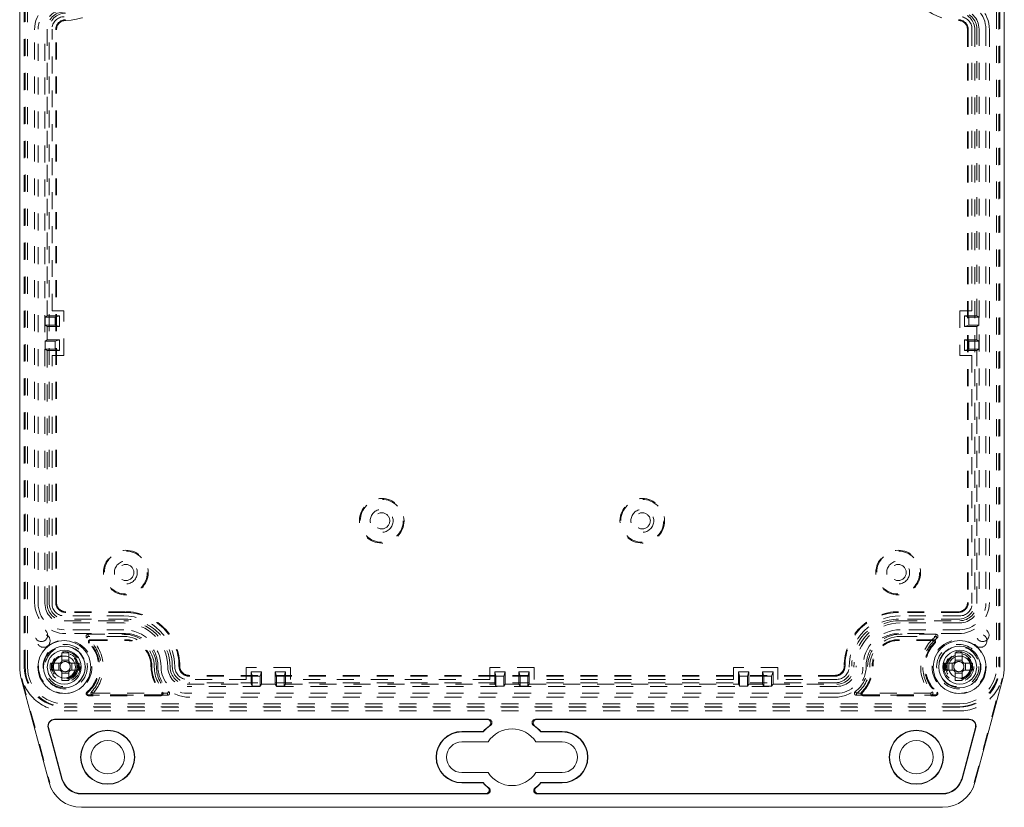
# Model space of a CAD drawing. Header units: inches. Extents: x 0.3 to 33.9, y 0.2 to 21.7.
# Tile 11 of 17: x 16.8 to 22.6, y 8.8 to 13.5. Entities that reach past the tile are written whole.
import ezdxf

# ---------------------------------------------------------------- set-up
doc = ezdxf.new("R2010")
doc.units = ezdxf.units.IN
doc.header["$MEASUREMENT"] = 0
doc.linetypes.add('SLD-Dashed', pattern=[0.075, 0.05, -0.025])
doc.linetypes.add('SLD-Solid', pattern=[0])

msp = doc.modelspace()

# ---------------------------------------------------------------- linework, layer by layer
at = {"color": 7, "linetype": 'SLD-Solid', "lineweight": 15}
for p, q in [((16.7764, 9.6509), (16.7764, 17.9119)), ((22.577, 17.9119), (22.577, 9.6509)), ((16.7853, 9.5829), (16.9495, 8.9703)), ((22.4039, 8.9703), (22.568, 9.5829)), ((16.9824, 9.3431), (19.5388, 9.3431)), ((19.5322, 9.3411), (16.9824, 9.3411)), ((19.8146, 9.3431), (22.3709, 9.3431)), ((22.3709, 9.3411), (19.8212, 9.3411)), ((16.9444, 9.2936), (17.0256, 8.9907)), ((17.0275, 8.9912), (16.9464, 9.2941)), ((22.407, 9.2941), (22.3258, 8.9912)), ((22.3278, 8.9907), (22.409, 9.2936)), ((19.3814, 9.2713), (19.5059, 9.2713)), ((19.5068, 9.2693), (19.3814, 9.2693)), ((19.5059, 9.2713), (19.5068, 9.2693)), ((19.8475, 9.2713), (19.8466, 9.2693)), ((19.972, 9.2693), (19.8466, 9.2693)), ((19.8475, 9.2713), (19.972, 9.2713)), ((19.536, 9.2102), (19.3814, 9.2102)), ((19.972, 9.2102), (19.8174, 9.2102)), ((19.3814, 9.0291), (19.536, 9.0291)), ((19.8174, 9.0291), (19.972, 9.0291)), ((19.3814, 8.97), (19.5068, 8.97)), ((19.5059, 8.968), (19.3814, 8.968)), ((19.5059, 8.968), (19.5068, 8.97)), ((19.8466, 8.97), (19.972, 8.97)), ((19.8475, 8.968), (19.8466, 8.97)), ((19.972, 8.968), (19.8475, 8.968)), ((19.523, 8.9052), (17.1396, 8.9052)), ((17.1396, 8.9031), (19.5291, 8.9031)), ((19.8243, 8.9031), (22.2137, 8.9031)), ((22.2137, 8.9052), (19.8304, 8.9052)), ((17.1396, 8.8244), (22.2137, 8.8244))]:
    msp.add_line(p, q, dxfattribs=at)
at = {"color": 7, "linetype": 'SLD-Dashed', "lineweight": 0}
for p, q in [((16.8032, 9.6509), (16.8032, 17.9119)), ((16.8087, 9.6534), (16.8087, 17.9094)), ((16.8229, 9.6509), (16.8229, 17.9119)), ((22.5305, 17.9119), (22.5305, 9.6509)), ((22.5447, 17.9094), (22.5447, 9.6534)), ((22.5502, 17.9119), (22.5502, 9.6509)), ((16.8643, 10.0314), (16.8643, 13.4074)), ((16.8852, 10.0249), (16.8852, 13.4114)), ((16.9252, 10.0249), (16.9252, 13.4114)), ((16.9384, 13.4114), (16.9384, 11.721)), ((16.9493, 10.0314), (16.9493, 13.4074)), ((16.9668, 11.75), (16.9668, 13.4114)), ((16.9887, 10.0314), (16.9887, 13.4074)), ((16.9934, 10.0314), (16.9934, 13.4074)), ((22.36, 13.4074), (22.36, 10.0314)), ((22.3647, 13.4074), (22.3647, 10.0314)), ((22.3866, 13.4114), (22.3866, 11.75)), ((22.4041, 13.4074), (22.4041, 10.0314)), ((22.415, 11.721), (22.415, 13.4114)), ((22.4282, 13.4114), (22.4282, 10.0249)), ((22.4682, 13.4114), (22.4682, 10.0249)), ((22.4891, 13.4074), (22.4891, 10.0314)), ((16.9384, 11.721), (16.9261, 11.7132)), ((16.9384, 11.721), (17.0107, 11.721)), ((17.0374, 11.75), (16.9668, 11.75)), ((17.0107, 11.721), (16.9861, 11.7132)), ((17.0107, 11.721), (17.0107, 11.6583)), ((17.0374, 11.4879), (17.0374, 11.75)), ((22.3866, 11.75), (22.3159, 11.75)), ((22.3159, 11.75), (22.3159, 11.4879)), ((22.415, 11.721), (22.3427, 11.721)), ((22.3427, 11.721), (22.3427, 11.6583)), ((22.3427, 11.721), (22.3673, 11.7132)), ((22.415, 11.721), (22.4273, 11.7132)), ((16.9261, 11.7132), (16.9261, 11.6662)), ((16.9861, 11.7132), (16.9261, 11.7132)), ((16.9261, 11.6662), (16.9384, 11.6583)), ((16.9261, 11.6662), (16.9861, 11.6662)), ((16.9861, 11.6662), (16.9861, 11.7132)), ((17.0107, 11.6583), (16.9861, 11.6662)), ((22.3427, 11.6583), (22.3673, 11.6662)), ((22.3673, 11.6662), (22.3673, 11.7132)), ((22.3673, 11.7132), (22.4273, 11.7132)), ((22.4273, 11.6662), (22.3673, 11.6662)), ((22.4273, 11.6662), (22.415, 11.6583)), ((22.4273, 11.7132), (22.4273, 11.6662)), ((17.0107, 11.6583), (16.9384, 11.6583)), ((16.9384, 11.6583), (16.9384, 11.5795)), ((22.3427, 11.6583), (22.415, 11.6583)), ((22.415, 11.5795), (22.415, 11.6583)), ((16.9384, 11.5795), (16.9261, 11.5717)), ((16.9261, 11.5717), (16.9261, 11.5247)), ((16.9861, 11.5717), (16.9261, 11.5717)), ((16.9384, 11.5795), (17.0107, 11.5795)), ((17.0107, 11.5795), (16.9861, 11.5717)), ((16.9861, 11.5247), (16.9861, 11.5717)), ((17.0107, 11.5795), (17.0107, 11.5168)), ((22.415, 11.5795), (22.3427, 11.5795)), ((22.3427, 11.5795), (22.3673, 11.5717)), ((22.3427, 11.5795), (22.3427, 11.5168)), ((22.3673, 11.5247), (22.3673, 11.5717)), ((22.3673, 11.5717), (22.4273, 11.5717)), ((22.415, 11.5795), (22.4273, 11.5717)), ((22.4273, 11.5717), (22.4273, 11.5247)), ((16.9261, 11.5247), (16.9384, 11.5168)), ((16.9261, 11.5247), (16.9861, 11.5247)), ((17.0107, 11.5168), (16.9384, 11.5168)), ((16.9384, 11.5168), (16.9384, 10.0249)), ((16.9668, 10.0249), (16.9668, 11.4879)), ((16.9668, 11.4879), (17.0374, 11.4879)), ((17.0107, 11.5168), (16.9861, 11.5247)), ((22.3159, 11.4879), (22.3866, 11.4879)), ((22.3427, 11.5168), (22.3673, 11.5247)), ((22.3427, 11.5168), (22.415, 11.5168)), ((22.4273, 11.5247), (22.3673, 11.5247)), ((22.3866, 11.4879), (22.3866, 10.0249)), ((22.4273, 11.5247), (22.415, 11.5168)), ((22.415, 10.0249), (22.415, 11.5168)), ((17.3997, 9.9771), (17.0477, 9.9771)), ((22.3057, 9.9771), (21.9537, 9.9771)), ((17.3892, 9.9525), (17.0392, 9.9525)), ((17.0392, 9.9241), (17.3892, 9.9241)), ((17.3997, 9.9724), (17.0477, 9.9724)), ((17.3997, 9.9331), (17.0477, 9.9331)), ((22.3057, 9.9724), (21.9537, 9.9724)), ((22.3057, 9.9331), (21.9537, 9.9331)), ((22.3142, 9.9525), (21.9642, 9.9525)), ((21.9642, 9.9241), (22.3142, 9.9241)), ((17.3892, 9.9109), (17.0392, 9.9109)), ((17.3892, 9.8709), (17.0392, 9.8709)), ((22.3142, 9.9109), (21.9642, 9.9109)), ((22.3142, 9.8709), (21.9642, 9.8709)), ((17.3997, 9.8481), (17.0477, 9.8481)), ((17.1789, 9.8321), (17.1717, 9.8228)), ((17.1789, 9.8321), (17.1789, 9.8439)), ((17.1789, 9.8439), (17.3892, 9.8439)), ((17.3892, 9.8312), (17.1815, 9.8312)), ((17.1933, 9.8124), (17.3997, 9.8124)), ((17.1933, 9.8076), (17.3997, 9.8076)), ((22.3057, 9.8481), (21.9537, 9.8481)), ((22.1601, 9.8124), (21.9537, 9.8124)), ((22.1601, 9.8076), (21.9537, 9.8076)), ((22.1745, 9.8439), (21.9642, 9.8439)), ((21.9642, 9.8312), (22.1719, 9.8312)), ((22.1745, 9.8321), (22.1745, 9.8439)), ((22.1745, 9.8321), (22.1817, 9.8228)), ((17.0244, 9.7349), (17.0244, 9.6921)), ((17.065, 9.7349), (17.0244, 9.7349)), ((17.0244, 9.6921), (17.065, 9.6921)), ((17.0244, 9.6756), (17.0244, 9.6921)), ((17.065, 9.7349), (17.065, 9.6921)), ((17.065, 9.6921), (17.065, 9.6756)), ((22.2884, 9.7349), (22.2884, 9.6921)), ((22.329, 9.7349), (22.2884, 9.7349)), ((22.2884, 9.6921), (22.329, 9.6921)), ((22.2884, 9.6756), (22.2884, 9.6921)), ((22.329, 9.7349), (22.329, 9.6921)), ((22.329, 9.6921), (22.329, 9.6756)), ((16.9632, 9.6737), (17.006, 9.6737)), ((16.9632, 9.6737), (16.9632, 9.6332)), ((16.9632, 9.6332), (17.006, 9.6332)), ((17.006, 9.6737), (17.0226, 9.6737)), ((17.006, 9.6332), (17.006, 9.6737)), ((17.0226, 9.6332), (17.006, 9.6332)), ((17.0244, 9.6147), (17.0244, 9.6313)), ((17.065, 9.6313), (17.065, 9.6147)), ((17.0668, 9.6737), (17.0834, 9.6737)), ((17.0834, 9.6332), (17.0668, 9.6332)), ((17.1261, 9.6737), (17.0834, 9.6737)), ((17.0834, 9.6737), (17.0834, 9.6332)), ((17.1261, 9.6332), (17.0834, 9.6332)), ((17.1261, 9.6332), (17.1261, 9.6737)), ((18.3723, 9.6492), (18.1101, 9.6492)), ((18.1101, 9.6492), (18.1101, 9.5785)), ((18.3723, 9.5785), (18.3723, 9.6492)), ((19.8078, 9.6492), (19.5456, 9.6492)), ((19.5456, 9.6492), (19.5456, 9.5785)), ((19.8078, 9.5785), (19.8078, 9.6492)), ((21.2433, 9.6492), (20.9811, 9.6492)), ((20.9811, 9.6492), (20.9811, 9.5785)), ((21.2433, 9.5785), (21.2433, 9.6492)), ((22.2272, 9.6737), (22.27, 9.6737)), ((22.2272, 9.6737), (22.2272, 9.6332)), ((22.2272, 9.6332), (22.27, 9.6332)), ((22.27, 9.6737), (22.2866, 9.6737)), ((22.27, 9.6332), (22.27, 9.6737)), ((22.2866, 9.6332), (22.27, 9.6332)), ((22.2884, 9.6147), (22.2884, 9.6313)), ((22.329, 9.6313), (22.329, 9.6147)), ((22.3308, 9.6737), (22.3474, 9.6737)), ((22.3474, 9.6332), (22.3308, 9.6332)), ((22.3901, 9.6737), (22.3474, 9.6737)), ((22.3474, 9.6737), (22.3474, 9.6332)), ((22.3901, 9.6332), (22.3474, 9.6332)), ((22.3901, 9.6332), (22.3901, 9.6737)), ((16.789, 9.5839), (16.9532, 8.9713)), ((17.065, 9.6147), (17.0244, 9.6147)), ((17.0244, 9.572), (17.0244, 9.6147)), ((17.0244, 9.572), (17.065, 9.572)), ((17.065, 9.572), (17.065, 9.6147)), ((18.1101, 9.5785), (17.7632, 9.5785)), ((21.5797, 9.6021), (17.7737, 9.6021)), ((21.5797, 9.5974), (17.7737, 9.5974)), ((18.1391, 9.6224), (18.2018, 9.6224)), ((18.1391, 9.6224), (18.1469, 9.5979)), ((18.1391, 9.5501), (18.1391, 9.6224)), ((18.1469, 9.5979), (18.1469, 9.5379)), ((18.1939, 9.5979), (18.1469, 9.5979)), ((18.2018, 9.6224), (18.1939, 9.5979)), ((18.1939, 9.5379), (18.1939, 9.5979)), ((18.2018, 9.6224), (18.2018, 9.5501)), ((18.2806, 9.6224), (18.3433, 9.6224)), ((18.2806, 9.6224), (18.2884, 9.5979)), ((18.2806, 9.5501), (18.2806, 9.6224)), ((18.2884, 9.5979), (18.2884, 9.5379)), ((18.3354, 9.5979), (18.2884, 9.5979)), ((18.3433, 9.6224), (18.3354, 9.5979)), ((18.3354, 9.5379), (18.3354, 9.5979)), ((18.3433, 9.6224), (18.3433, 9.5501)), ((19.5456, 9.5785), (18.3723, 9.5785)), ((19.5746, 9.6224), (19.6373, 9.6224)), ((19.5746, 9.6224), (19.5824, 9.5979)), ((19.5746, 9.5501), (19.5746, 9.6224)), ((19.5824, 9.5979), (19.5824, 9.5379)), ((19.6294, 9.5979), (19.5824, 9.5979)), ((19.6373, 9.6224), (19.6294, 9.5979)), ((19.6294, 9.5379), (19.6294, 9.5979)), ((19.6373, 9.6224), (19.6373, 9.5501)), ((19.7788, 9.6224), (19.7161, 9.6224)), ((19.7161, 9.6224), (19.7239, 9.5979)), ((19.7161, 9.6224), (19.7161, 9.5501)), ((19.7239, 9.5379), (19.7239, 9.5979)), ((19.7239, 9.5979), (19.7709, 9.5979)), ((19.7788, 9.6224), (19.7709, 9.5979)), ((19.7709, 9.5979), (19.7709, 9.5379)), ((19.7788, 9.5501), (19.7788, 9.6224)), ((20.9811, 9.5785), (19.8078, 9.5785)), ((21.0728, 9.6224), (21.0101, 9.6224)), ((21.0101, 9.6224), (21.0179, 9.5979)), ((21.0101, 9.6224), (21.0101, 9.5501)), ((21.0179, 9.5379), (21.0179, 9.5979)), ((21.0179, 9.5979), (21.0649, 9.5979)), ((21.0728, 9.6224), (21.0649, 9.5979)), ((21.0649, 9.5979), (21.0649, 9.5379)), ((21.0728, 9.5501), (21.0728, 9.6224)), ((21.2143, 9.6224), (21.1516, 9.6224)), ((21.1516, 9.6224), (21.1594, 9.5979)), ((21.1516, 9.6224), (21.1516, 9.5501)), ((21.1594, 9.5379), (21.1594, 9.5979)), ((21.1594, 9.5979), (21.2064, 9.5979)), ((21.2143, 9.6224), (21.2064, 9.5979)), ((21.2064, 9.5979), (21.2064, 9.5379)), ((21.2143, 9.5501), (21.2143, 9.6224)), ((21.5902, 9.5785), (21.2433, 9.5785)), ((22.329, 9.6147), (22.2884, 9.6147)), ((22.2884, 9.572), (22.2884, 9.6147)), ((22.2884, 9.572), (22.329, 9.572)), ((22.329, 9.572), (22.329, 9.6147)), ((22.4002, 8.9713), (22.5644, 9.5839)), ((17.7632, 9.5501), (18.1391, 9.5501)), ((21.5902, 9.5369), (17.7632, 9.5369)), ((21.5797, 9.5581), (17.7737, 9.5581)), ((18.1391, 9.5501), (18.1469, 9.5379)), ((18.1469, 9.5379), (18.1939, 9.5379)), ((18.1939, 9.5379), (18.2018, 9.5501)), ((18.2018, 9.5501), (18.2806, 9.5501)), ((18.2806, 9.5501), (18.2884, 9.5379)), ((18.2884, 9.5379), (18.3354, 9.5379)), ((18.3354, 9.5379), (18.3433, 9.5501)), ((18.3433, 9.5501), (19.5746, 9.5501)), ((19.5746, 9.5501), (19.5824, 9.5379)), ((19.5824, 9.5379), (19.6294, 9.5379)), ((19.6294, 9.5379), (19.6373, 9.5501)), ((19.6373, 9.5501), (19.7161, 9.5501)), ((19.7239, 9.5379), (19.7161, 9.5501)), ((19.7709, 9.5379), (19.7239, 9.5379)), ((19.7788, 9.5501), (19.7709, 9.5379)), ((19.7788, 9.5501), (21.0101, 9.5501)), ((21.0179, 9.5379), (21.0101, 9.5501)), ((21.0649, 9.5379), (21.0179, 9.5379)), ((21.0728, 9.5501), (21.0649, 9.5379)), ((21.0728, 9.5501), (21.1516, 9.5501)), ((21.1594, 9.5379), (21.1516, 9.5501)), ((21.2064, 9.5379), (21.1594, 9.5379)), ((21.2143, 9.5501), (21.2064, 9.5379)), ((21.2143, 9.5501), (21.5902, 9.5501)), ((17.609, 9.4873), (17.1803, 9.4873)), ((17.609, 9.4824), (17.1803, 9.4824)), ((17.2082, 9.4967), (17.1995, 9.5047)), ((17.2102, 9.4976), (17.2082, 9.4967)), ((17.2082, 9.4967), (17.2082, 9.4849)), ((17.6474, 9.4849), (17.2082, 9.4849)), ((17.2102, 9.4976), (17.6448, 9.4976)), ((17.6474, 9.4967), (17.6545, 9.5062)), ((17.6474, 9.4967), (17.6474, 9.4849)), ((21.5902, 9.4969), (17.7632, 9.4969)), ((21.5797, 9.4731), (17.7737, 9.4731)), ((21.706, 9.4967), (21.6989, 9.5062)), ((21.706, 9.4967), (21.706, 9.4849)), ((21.706, 9.4849), (22.1451, 9.4849)), ((22.1431, 9.4976), (21.7086, 9.4976)), ((21.7444, 9.4873), (22.173, 9.4873)), ((21.7444, 9.4824), (22.173, 9.4824)), ((22.1431, 9.4976), (22.1451, 9.4967)), ((22.1451, 9.4967), (22.1539, 9.5047)), ((22.1451, 9.4967), (22.1451, 9.4849)), ((22.3142, 9.4346), (17.0392, 9.4346)), ((22.3142, 9.4149), (17.0392, 9.4149)), ((22.3087, 9.4174), (17.0447, 9.4174)), ((22.3142, 9.3926), (17.0392, 9.3926))]:
    msp.add_line(p, q, dxfattribs=at)
for centre, radius in [((18.9092, 10.5129), 0.1313), ((18.9092, 10.5129), 0.1265), ((20.4442, 10.5129), 0.1313), ((20.4442, 10.5129), 0.1265), ((18.9092, 10.5129), 0.0675), ((18.9092, 10.5129), 0.0475), ((20.4442, 10.5129), 0.0675), ((20.4442, 10.5129), 0.0475), ((17.4017, 10.2082), 0.1313), ((17.4017, 10.2082), 0.1265), ((21.9517, 10.2082), 0.1313), ((21.9517, 10.2082), 0.1265), ((17.4017, 10.2082), 0.0675), ((21.9517, 10.2082), 0.0675), ((17.4017, 10.2082), 0.0475), ((21.9517, 10.2082), 0.0475), ((16.9037, 9.8386), 0.0375), ((22.4497, 9.8386), 0.0375), ((16.9172, 9.8059), 0.0385), ((17.0447, 9.6534), 0.1575), ((22.3087, 9.6534), 0.1575), ((22.4362, 9.8059), 0.0385), ((17.0447, 9.6534), 0.1305), ((17.0447, 9.6534), 0.1187), ((22.3087, 9.6534), 0.1305), ((22.3087, 9.6534), 0.1187), ((17.0447, 9.6534), 0.0885), ((17.0447, 9.6534), 0.0787), ((17.0447, 9.6534), 0.0725), ((17.0447, 9.6534), 0.0689), ((22.3087, 9.6534), 0.0885), ((22.3087, 9.6534), 0.0787), ((22.3087, 9.6534), 0.0725), ((22.3087, 9.6534), 0.0689)]:
    msp.add_circle(centre, radius, dxfattribs=at)
at = {"color": 7, "linetype": 'SLD-Solid', "lineweight": 15}
for centre, radius in [((17.0392, 9.6509), 0.156), ((22.3142, 9.6509), 0.156), ((17.0392, 9.6509), 0.123), ((17.0392, 9.6509), 0.1), ((22.3142, 9.6509), 0.123), ((22.3142, 9.6509), 0.1), ((17.0392, 9.6509), 0.065), ((22.3142, 9.6509), 0.065), ((17.2948, 9.1197), 0.1595), ((17.2948, 9.1197), 0.1575), ((22.0586, 9.1197), 0.1595), ((22.0586, 9.1197), 0.1575), ((17.2948, 9.1197), 0.0984), ((22.0586, 9.1197), 0.0984)]:
    msp.add_circle(centre, radius, dxfattribs=at)
at = {"color": 7, "linetype": 'SLD-Dashed', "lineweight": 0}
for centre, radius, start, end in [((17.0447, 13.7814), 0.3197, 270.4596, 89.5404), ((22.3087, 13.7814), 0.3197, 90.4596, 269.5404), ((17.0477, 13.4074), 0.1834, 90.4596, 180), ((22.3057, 13.4074), 0.1834, 0, 89.5404), ((17.0392, 13.4114), 0.154, 90, 180), ((17.0392, 13.4114), 0.114, 90, 180), ((22.3142, 13.4114), 0.154, 0, 90), ((22.3142, 13.4114), 0.114, 0, 90), ((17.0392, 13.4114), 0.1008, 90, 180), ((17.0477, 13.4074), 0.0984, 90.4596, 180), ((17.0392, 13.4114), 0.0724, 90, 180), ((17.0477, 13.4074), 0.059, 90.4596, 180), ((17.0477, 13.4074), 0.0543, 90.4596, 180), ((22.3057, 13.4074), 0.0543, 0, 89.5404), ((22.3057, 13.4074), 0.059, 0, 89.5404), ((22.3057, 13.4074), 0.0984, 0, 89.5404), ((22.3142, 13.4114), 0.1008, 0, 90), ((22.3142, 13.4114), 0.0724, 0, 90), ((17.0477, 10.0314), 0.1834, 180, 270), ((17.0392, 10.0249), 0.154, 180, 270), ((17.0392, 10.0249), 0.114, 180, 270), ((17.0392, 10.0249), 0.1008, 180, 270), ((17.0477, 10.0314), 0.0984, 180, 270), ((17.0392, 10.0249), 0.0724, 180, 270), ((17.0477, 10.0314), 0.059, 180, 270), ((17.0477, 10.0314), 0.0543, 180, 270), ((17.3997, 9.6574), 0.3197, 359.8468, 90), ((21.9537, 9.6574), 0.3197, 90, 180.1532), ((22.3057, 10.0314), 0.1834, 270, 0), ((22.3057, 10.0314), 0.059, 270, 0), ((22.3057, 10.0314), 0.0984, 270, 0), ((22.3057, 10.0314), 0.0543, 270, 0), ((22.3142, 10.0249), 0.0724, 270, 0), ((22.3142, 10.0249), 0.1008, 270, 0), ((22.3142, 10.0249), 0.154, 270, 0), ((22.3142, 10.0249), 0.114, 270, 0), ((17.3892, 9.6509), 0.3016, 0, 90), ((17.3892, 9.6509), 0.2732, 0, 90), ((17.3997, 9.6574), 0.315, 359.8468, 90), ((17.3997, 9.6574), 0.2756, 359.8468, 90), ((21.9537, 9.6574), 0.315, 90, 180.1532), ((21.9642, 9.6509), 0.3016, 90, 180), ((21.9537, 9.6574), 0.2756, 90, 180.1532), ((21.9642, 9.6509), 0.2732, 90, 180), ((17.3892, 9.6509), 0.26, 0, 90), ((17.3892, 9.6509), 0.22, 0, 90), ((21.9642, 9.6509), 0.26, 90, 180), ((21.9642, 9.6509), 0.22, 90, 180), ((17.1789, 9.8321), 0.0118, 90, 232.36077), ((17.0392, 9.6509), 0.217, 317.63351, 52.36077), ((17.1933, 9.8004), 0.012, 90, 224.69634), ((17.0392, 9.6509), 0.2297, 318.12947, 51.72052), ((17.1933, 9.8004), 0.00716, 90, 224.69634), ((17.3892, 9.6509), 0.193, 0, 90), ((17.3892, 9.6509), 0.1803, 0, 90), ((17.3997, 9.6574), 0.1906, 359.8468, 90), ((17.3997, 9.6574), 0.155, 359.8468, 90), ((17.3997, 9.6574), 0.1502, 359.8468, 90), ((21.9537, 9.6574), 0.1906, 90, 180.1532), ((21.9642, 9.6509), 0.193, 90, 180), ((21.9642, 9.6509), 0.1803, 90, 180), ((21.9537, 9.6574), 0.155, 90, 180.1532), ((21.9537, 9.6574), 0.1502, 90, 180.1532), ((22.3142, 9.6509), 0.2297, 128.27948, 221.87053), ((22.3142, 9.6509), 0.217, 127.63923, 222.36649), ((22.1601, 9.8004), 0.012, 315.30366, 90), ((22.1601, 9.8004), 0.00716, 315.30366, 90), ((22.1745, 9.8321), 0.0118, 307.63923, 90), ((17.0447, 9.6534), 0.197, 310.46827, 44.69634), ((17.0447, 9.6534), 0.2018, 310.46827, 44.69634), ((22.3087, 9.6534), 0.2018, 135.30366, 229.53173), ((22.3087, 9.6534), 0.197, 135.30366, 229.53173), ((17.0392, 9.6509), 0.236, 180, 270), ((17.0447, 9.6534), 0.236, 180, 270), ((17.0392, 9.6509), 0.2163, 180, 270), ((17.0447, 9.6534), 0.0365, 123.79034, 146.20966), ((17.0447, 9.6534), 0.0365, 213.79034, 236.20966), ((17.0447, 9.6534), 0.03, 137.50515, 222.49485), ((17.0447, 9.6534), 0.03, 132.49485, 137.50515), ((17.0447, 9.6534), 0.03, 222.49485, 227.50515), ((17.0447, 9.6534), 0.03, 47.50515, 132.49485), ((17.0447, 9.6534), 0.03, 227.50515, 312.49485), ((17.0447, 9.6534), 0.0365, 33.79034, 56.20966), ((17.0447, 9.6534), 0.03, 42.49485, 47.50515), ((17.0447, 9.6534), 0.03, 312.49485, 317.50515), ((17.0447, 9.6534), 0.0365, 303.79034, 326.20966), ((17.0447, 9.6534), 0.03, 317.50515, 42.49485), ((17.7737, 9.6564), 0.2238, 179.8468, 224.53129), ((17.7737, 9.6564), 0.219, 179.8468, 224.53129), ((17.7632, 9.6509), 0.1937, 180, 232.32621), ((17.7632, 9.6509), 0.181, 180, 233.10047), ((17.7737, 9.6564), 0.1834, 179.8468, 270), ((17.7632, 9.6509), 0.154, 180, 270), ((17.7632, 9.6509), 0.114, 180, 270), ((17.7632, 9.6509), 0.1008, 180, 270), ((17.7737, 9.6564), 0.0984, 179.8468, 270), ((17.7632, 9.6509), 0.0724, 180, 270), ((17.7737, 9.6564), 0.059, 179.8468, 270), ((17.7737, 9.6564), 0.0543, 179.8468, 270), ((21.5797, 9.6564), 0.1834, 270, 0.1532), ((21.5797, 9.6564), 0.0984, 270, 0.1532), ((21.5797, 9.6564), 0.059, 270, 0.1532), ((21.5797, 9.6564), 0.0543, 270, 0.1532), ((21.5902, 9.6509), 0.0724, 270, 0), ((21.5902, 9.6509), 0.1008, 270, 0), ((21.5902, 9.6509), 0.154, 270, 0), ((21.5902, 9.6509), 0.114, 270, 0), ((21.5902, 9.6509), 0.181, 306.89953, 0), ((21.5902, 9.6509), 0.1937, 307.67379, 0), ((21.5797, 9.6564), 0.219, 315.46871, 0.1532), ((21.5797, 9.6564), 0.2238, 315.46871, 0.1532), ((22.3087, 9.6534), 0.0365, 123.79034, 146.20966), ((22.3087, 9.6534), 0.0365, 213.79034, 236.20966), ((22.3087, 9.6534), 0.03, 137.50515, 222.49485), ((22.3087, 9.6534), 0.03, 132.49485, 137.50515), ((22.3087, 9.6534), 0.03, 222.49485, 227.50515), ((22.3087, 9.6534), 0.03, 47.50515, 132.49485), ((22.3087, 9.6534), 0.03, 227.50515, 312.49485), ((22.3087, 9.6534), 0.236, 270, 0), ((22.3142, 9.6509), 0.236, 270, 0), ((22.3142, 9.6509), 0.2163, 270, 0), ((22.3087, 9.6534), 0.0365, 33.79034, 56.20966), ((22.3087, 9.6534), 0.03, 42.49485, 47.50515), ((22.3087, 9.6534), 0.03, 312.49485, 317.50515), ((22.3087, 9.6534), 0.0365, 303.79034, 326.20966), ((22.3087, 9.6534), 0.03, 317.50515, 42.49485), ((17.0392, 9.6509), 0.2583, 226.763, 270), ((17.1803, 9.4944), 0.012, 130.46827, 270), ((17.1803, 9.4944), 0.00716, 130.46827, 270), ((17.2082, 9.4967), 0.0118, 137.63351, 270), ((17.609, 9.4944), 0.012, 270, 44.53129), ((17.609, 9.4944), 0.00716, 270, 44.53129), ((17.6474, 9.4967), 0.0118, 270, 53.10047), ((21.706, 9.4967), 0.0118, 126.89953, 270), ((21.7444, 9.4944), 0.012, 135.46871, 270), ((21.7444, 9.4944), 0.00716, 135.46871, 270), ((22.1451, 9.4967), 0.0118, 270, 42.36649), ((22.173, 9.4944), 0.012, 270, 49.53173), ((22.173, 9.4944), 0.00716, 270, 49.53173), ((22.3142, 9.6509), 0.2583, 270, 313.237)]:
    msp.add_arc(centre, radius, start, end, dxfattribs=at)
at = {"color": 7, "linetype": 'SLD-Solid', "lineweight": 15}
for centre, radius, start, end in [((17.0392, 9.6509), 0.2628, 180, 195), ((22.3142, 9.6509), 0.2628, 345, 0), ((16.9824, 9.3037), 0.0394, 90, 195), ((16.9824, 9.3037), 0.0373, 90, 195), ((22.3709, 9.3037), 0.0394, 345, 90), ((22.3709, 9.3037), 0.0373, 345, 90), ((19.6767, 9.1197), 0.2284, 125.6107, 138.3997), ((19.6767, 9.1197), 0.2264, 124.08754, 138.63378), ((19.6767, 9.1197), 0.1673, 32.76376, 147.23624), ((19.6767, 9.1197), 0.2264, 41.36622, 55.91246), ((19.6767, 9.1197), 0.2284, 41.6003, 54.3893), ((19.3814, 9.1197), 0.1517, 90, 270), ((19.3814, 9.1197), 0.1496, 90, 270), ((19.972, 9.1197), 0.1517, 270, 90), ((19.972, 9.1197), 0.1496, 270, 90), ((19.3814, 9.1197), 0.0906, 90, 270), ((19.972, 9.1197), 0.0906, 270, 90), ((17.1396, 9.0212), 0.116, 195, 270), ((19.6767, 9.1197), 0.1673, 212.76376, 327.23624), ((22.2137, 9.0212), 0.116, 270, 345), ((17.1396, 9.0212), 0.1969, 195, 270), ((17.1396, 9.0212), 0.1181, 195, 270), ((19.6767, 9.1197), 0.2284, 221.6003, 231.72676), ((19.6767, 9.1197), 0.2264, 221.36622, 233.1322), ((19.6767, 9.1197), 0.2264, 306.8678, 318.63378), ((19.6767, 9.1197), 0.2284, 308.27324, 318.3997), ((22.2137, 9.0212), 0.1181, 270, 345), ((22.2137, 9.0212), 0.1969, 270, 345)]:
    msp.add_arc(centre, radius, start, end, dxfattribs=at)
at = {"color": 7, "linetype": 'SLD-Dashed', "lineweight": 0}
for points in [[(17.1815, 9.8312), (17.1806, 9.8315), (17.1798, 9.8318), (17.1789, 9.8321)], [(22.1719, 9.8312), (22.1727, 9.8315), (22.1736, 9.8318), (22.1745, 9.8321)], [(17.6448, 9.4976), (17.6457, 9.4973), (17.6465, 9.497), (17.6474, 9.4967)], [(21.7086, 9.4976), (21.7077, 9.4973), (21.7068, 9.497), (21.706, 9.4967)]]:
    msp.add_open_spline(points, degree=3, dxfattribs=at)
for points in [[(16.8622, 9.4627), (16.853, 9.4714), (16.8447, 9.4804), (16.8294, 9.4995), (16.8225, 9.5095), (16.8103, 9.5299), (16.8051, 9.5403), (16.7982, 9.5563), (16.7961, 9.5617), (16.7923, 9.5727), (16.7905, 9.5783), (16.789, 9.5839)], [(22.4911, 9.4627), (22.5003, 9.4714), (22.5087, 9.4804), (22.5239, 9.4995), (22.5309, 9.5095), (22.543, 9.5299), (22.5483, 9.5403), (22.5551, 9.5563), (22.5572, 9.5617), (22.5611, 9.5727), (22.5628, 9.5783), (22.5644, 9.5839)]]:
    msp.add_open_spline(points, degree=3, knots=[0, 0, 0, 0, 0.25, 0.25, 0.5, 0.5, 0.75, 0.75, 0.875, 0.875, 1, 1, 1, 1], dxfattribs=at)
at = {"color": 7, "linetype": 'SLD-Solid', "lineweight": 15}
for points in [[(19.5437, 9.3054), (19.5471, 9.3078), (19.5496, 9.3113), (19.5522, 9.3191), (19.5522, 9.3235), (19.5497, 9.3313), (19.5472, 9.3348), (19.5405, 9.3397), (19.5364, 9.3411), (19.5322, 9.3411)], [(19.5388, 9.3431), (19.543, 9.3431), (19.5471, 9.3418), (19.5539, 9.3368), (19.5564, 9.3332), (19.5588, 9.3252), (19.5587, 9.3208), (19.556, 9.313), (19.5533, 9.3095), (19.5498, 9.3071)], [(19.8036, 9.3071), (19.8001, 9.3095), (19.7974, 9.3129), (19.7946, 9.3208), (19.7945, 9.3252), (19.797, 9.3332), (19.7995, 9.3368), (19.8062, 9.3417), (19.8104, 9.3431), (19.8146, 9.3431)], [(19.8212, 9.3411), (19.817, 9.3411), (19.8129, 9.3397), (19.8062, 9.3349), (19.8037, 9.3313), (19.8011, 9.3235), (19.8012, 9.3191), (19.8037, 9.3113), (19.8063, 9.3078), (19.8097, 9.3054)], [(19.523, 8.9052), (19.5271, 8.9052), (19.5311, 8.9065), (19.5377, 8.9112), (19.5403, 8.9146), (19.5429, 8.9222), (19.543, 8.9265), (19.5408, 8.9342), (19.5384, 8.9378), (19.5352, 8.9403)], [(19.5409, 8.9385), (19.5442, 8.9361), (19.5466, 8.9326), (19.5491, 8.9248), (19.549, 8.9205), (19.5465, 8.9127), (19.5439, 8.9092), (19.5373, 8.9045), (19.5332, 8.9031), (19.5291, 8.9031)], [(19.8243, 8.9031), (19.8202, 8.9031), (19.8161, 8.9044), (19.8095, 8.9092), (19.8069, 8.9127), (19.8043, 8.9204), (19.8043, 8.9248), (19.8067, 8.9325), (19.8092, 8.9361), (19.8125, 8.9385)], [(19.8182, 8.9403), (19.815, 8.9378), (19.8126, 8.9343), (19.8103, 8.9265), (19.8104, 8.9222), (19.8131, 8.9146), (19.8157, 8.9112), (19.8222, 8.9065), (19.8263, 8.9052), (19.8304, 8.9052)]]:
    msp.add_open_spline(points, degree=3, knots=[0, 0, 0, 0, 0.25, 0.25, 0.5, 0.5, 0.75, 0.75, 1, 1, 1, 1], dxfattribs=at)

doc.saveas('drawing.dxf')
